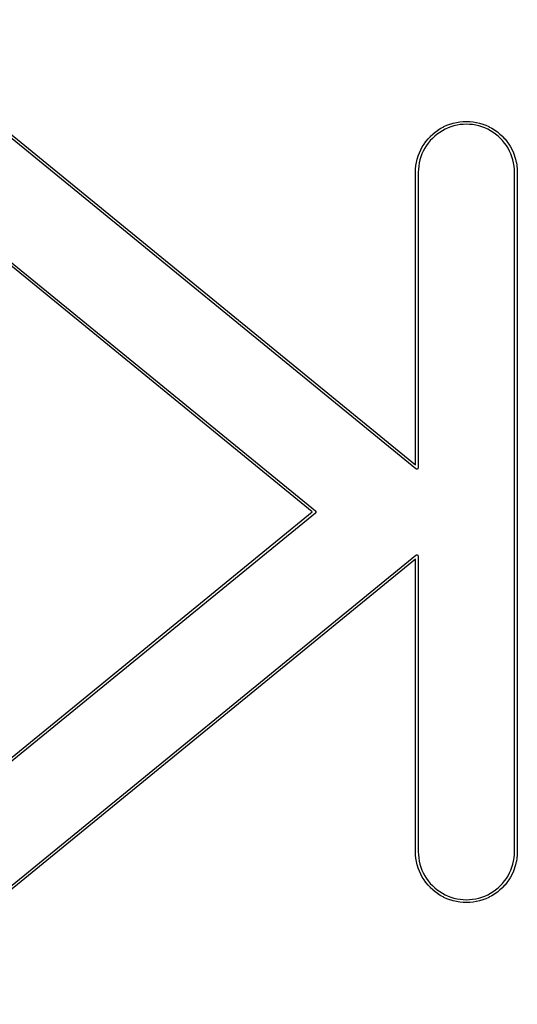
# Model space of a CAD drawing. Header units: inches. Extents: x 0.4 to 11.3, y -7.9 to -0.4.
# Tile 9 of 18: x 2.122 to 2.295, y -4.364 to -4.022. Entities that reach past the tile are written whole.
import ezdxf

# ---------------------------------------------------------------- set-up
doc = ezdxf.new("R2010")
doc.units = ezdxf.units.IN
doc.header["$MEASUREMENT"] = 0
doc.layers.add('Translucent', color=161, linetype='CONTINUOUS', true_color=0x5994dc)

msp = doc.modelspace()

# ---------------------------------------------------------------- linework, layer by layer
at = {"layer": 'Translucent', "linetype": 'CONTINUOUS'}
for p, q in [((2.26002, -4.17789), (2.06964, -4.02248)), ((2.07026, -4.02171), (2.25984, -4.17647)), ((2.22395, -4.19291), (2.04785, -4.04916)), ((2.04848, -4.0484), (2.22504, -4.19253)), ((2.27299, -4.05769), (2.27409, -4.05743)), ((2.27409, -4.05743), (2.2741, -4.05743)), ((2.2741, -4.05743), (2.27412, -4.05742)), ((2.27412, -4.05742), (2.27523, -4.05724)), ((2.27523, -4.05724), (2.27525, -4.05724)), ((2.27525, -4.05724), (2.27526, -4.05724)), ((2.27526, -4.05724), (2.27638, -4.05713)), ((2.27638, -4.05713), (2.2764, -4.05713)), ((2.2764, -4.05713), (2.27642, -4.05712)), ((2.27642, -4.05712), (2.27754, -4.05709)), ((2.27754, -4.05709), (2.27756, -4.05709)), ((2.27756, -4.05709), (2.27758, -4.05709)), ((2.27758, -4.05709), (2.2787, -4.05712)), ((2.2787, -4.05712), (2.27872, -4.05713)), ((2.27872, -4.05713), (2.27873, -4.05713)), ((2.27873, -4.05713), (2.27986, -4.05724)), ((2.27986, -4.05724), (2.27987, -4.05724)), ((2.27987, -4.05724), (2.27989, -4.05724)), ((2.27989, -4.05724), (2.281, -4.05742)), ((2.281, -4.05742), (2.28101, -4.05743)), ((2.28101, -4.05743), (2.28103, -4.05743)), ((2.28103, -4.05743), (2.28213, -4.05769)), ((2.26589, -4.06147), (2.26676, -4.06076)), ((2.26676, -4.06076), (2.26678, -4.06075)), ((2.26678, -4.06075), (2.26679, -4.06074)), ((2.26679, -4.06074), (2.2677, -4.06008)), ((2.26826, -4.06089), (2.26737, -4.06153)), ((2.2677, -4.06008), (2.26772, -4.06007)), ((2.26772, -4.06007), (2.26773, -4.06006)), ((2.26773, -4.06006), (2.26869, -4.05947)), ((2.26919, -4.06031), (2.26826, -4.06089)), ((2.26869, -4.05947), (2.2687, -4.05946)), ((2.2687, -4.05946), (2.26871, -4.05945)), ((2.26871, -4.05945), (2.26971, -4.05892)), ((2.27016, -4.0598), (2.26919, -4.06031)), ((2.26971, -4.05892), (2.26972, -4.05892)), ((2.26972, -4.05892), (2.26974, -4.05891)), ((2.26974, -4.05891), (2.27076, -4.05844)), ((2.27116, -4.05934), (2.27016, -4.0598)), ((2.27076, -4.05844), (2.27078, -4.05844)), ((2.27078, -4.05844), (2.27079, -4.05843)), ((2.27079, -4.05843), (2.27185, -4.05803)), ((2.27218, -4.05896), (2.27116, -4.05934)), ((2.27185, -4.05803), (2.27187, -4.05803)), ((2.27187, -4.05803), (2.27188, -4.05802)), ((2.27188, -4.05802), (2.27296, -4.05769)), ((2.27323, -4.05864), (2.27218, -4.05896)), ((2.27296, -4.05769), (2.27297, -4.05769)), ((2.27297, -4.05769), (2.27299, -4.05769)), ((2.27429, -4.05839), (2.27323, -4.05864)), ((2.27537, -4.05821), (2.27429, -4.05839)), ((2.27646, -4.05811), (2.27537, -4.05821)), ((2.27756, -4.05807), (2.27646, -4.05811)), ((2.27865, -4.05811), (2.27756, -4.05807)), ((2.27974, -4.05821), (2.27865, -4.05811)), ((2.28082, -4.05839), (2.27974, -4.05821)), ((2.28189, -4.05864), (2.28082, -4.05839)), ((2.28294, -4.05896), (2.28189, -4.05864)), ((2.28213, -4.05769), (2.28214, -4.05769)), ((2.28214, -4.05769), (2.28216, -4.05769)), ((2.28216, -4.05769), (2.28324, -4.05802)), ((2.28396, -4.05934), (2.28294, -4.05896)), ((2.28324, -4.05802), (2.28325, -4.05803)), ((2.28325, -4.05803), (2.28327, -4.05803)), ((2.28327, -4.05803), (2.28432, -4.05843)), ((2.28496, -4.0598), (2.28396, -4.05934)), ((2.28432, -4.05843), (2.28434, -4.05844)), ((2.28434, -4.05844), (2.28435, -4.05844)), ((2.28435, -4.05844), (2.28538, -4.05891)), ((2.28592, -4.06031), (2.28496, -4.0598)), ((2.28538, -4.05891), (2.28539, -4.05892)), ((2.28539, -4.05892), (2.28541, -4.05892)), ((2.28541, -4.05892), (2.2864, -4.05945)), ((2.28685, -4.06089), (2.28592, -4.06031)), ((2.2864, -4.05945), (2.28642, -4.05946)), ((2.28642, -4.05946), (2.28643, -4.05947)), ((2.28643, -4.05947), (2.28739, -4.06006)), ((2.28774, -4.06153), (2.28685, -4.06089)), ((2.28739, -4.06006), (2.2874, -4.06007)), ((2.2874, -4.06007), (2.28742, -4.06008)), ((2.28742, -4.06008), (2.28833, -4.06074)), ((2.28833, -4.06074), (2.28834, -4.06075)), ((2.28834, -4.06075), (2.28836, -4.06076)), ((2.28836, -4.06076), (2.28923, -4.06147)), ((2.26284, -4.06495), (2.26349, -4.06403)), ((2.26349, -4.06403), (2.26351, -4.06402)), ((2.26351, -4.06401), (2.26423, -4.06313)), ((2.26351, -4.06402), (2.26351, -4.06401)), ((2.26423, -4.06313), (2.26424, -4.06312)), ((2.26424, -4.06312), (2.26425, -4.06311)), ((2.26425, -4.06311), (2.26502, -4.06229)), ((2.26498, -4.06377), (2.26428, -4.06462)), ((2.26573, -4.06297), (2.26498, -4.06377)), ((2.26502, -4.06229), (2.26503, -4.06228)), ((2.26503, -4.06228), (2.26504, -4.06226)), ((2.26504, -4.06226), (2.26587, -4.06149)), ((2.26653, -4.06222), (2.26573, -4.06297)), ((2.26587, -4.06149), (2.26588, -4.06149)), ((2.26588, -4.06149), (2.26589, -4.06147)), ((2.26737, -4.06153), (2.26653, -4.06222)), ((2.28859, -4.06222), (2.28774, -4.06153)), ((2.28939, -4.06297), (2.28859, -4.06222)), ((2.28923, -4.06147), (2.28924, -4.06149)), ((2.28924, -4.06149), (2.28925, -4.06149)), ((2.28925, -4.06149), (2.29007, -4.06226)), ((2.29014, -4.06377), (2.28939, -4.06297)), ((2.29007, -4.06226), (2.29008, -4.06228)), ((2.29008, -4.06228), (2.2901, -4.06229)), ((2.2901, -4.06229), (2.29087, -4.06311)), ((2.29083, -4.06462), (2.29014, -4.06377)), ((2.29087, -4.06311), (2.29088, -4.06312)), ((2.29088, -4.06312), (2.29089, -4.06313)), ((2.29089, -4.06313), (2.2916, -4.06401)), ((2.2916, -4.06401), (2.29161, -4.06402)), ((2.29161, -4.06402), (2.29162, -4.06403)), ((2.29162, -4.06403), (2.29228, -4.06495)), ((2.2612, -4.06801), (2.26166, -4.06698)), ((2.26166, -4.06698), (2.26167, -4.06697)), ((2.26167, -4.06697), (2.26168, -4.06695)), ((2.26168, -4.06695), (2.26221, -4.06596)), ((2.26255, -4.0674), (2.2621, -4.0684)), ((2.26221, -4.06596), (2.26222, -4.06595)), ((2.26222, -4.06593), (2.26282, -4.06497)), ((2.26222, -4.06595), (2.26222, -4.06593)), ((2.26307, -4.06644), (2.26255, -4.0674)), ((2.26282, -4.06497), (2.26283, -4.06496)), ((2.26283, -4.06496), (2.26284, -4.06495)), ((2.26365, -4.06551), (2.26307, -4.06644)), ((2.26428, -4.06462), (2.26365, -4.06551)), ((2.29147, -4.06551), (2.29083, -4.06462)), ((2.29205, -4.06644), (2.29147, -4.06551)), ((2.29257, -4.0674), (2.29205, -4.06644)), ((2.29228, -4.06495), (2.29229, -4.06496)), ((2.29229, -4.06496), (2.2923, -4.06497)), ((2.2923, -4.06497), (2.29289, -4.06593)), ((2.29302, -4.0684), (2.29257, -4.0674)), ((2.29289, -4.06593), (2.2929, -4.06595)), ((2.2929, -4.06595), (2.29291, -4.06596)), ((2.29291, -4.06596), (2.29344, -4.06695)), ((2.29344, -4.06695), (2.29345, -4.06697)), ((2.29345, -4.06697), (2.29346, -4.06698)), ((2.29346, -4.06698), (2.29392, -4.06801)), ((2.26019, -4.07133), (2.26044, -4.07023)), ((2.26044, -4.07023), (2.26045, -4.07022)), ((2.26045, -4.0702), (2.26078, -4.06912)), ((2.26045, -4.07022), (2.26045, -4.0702)), ((2.26078, -4.06912), (2.26079, -4.06911)), ((2.26079, -4.06909), (2.26119, -4.06804)), ((2.26079, -4.06911), (2.26079, -4.06909)), ((2.2614, -4.07047), (2.26115, -4.07154)), ((2.26119, -4.06802), (2.2612, -4.06801)), ((2.26119, -4.06804), (2.26119, -4.06802)), ((2.26171, -4.06942), (2.2614, -4.07047)), ((2.2621, -4.0684), (2.26171, -4.06942)), ((2.2934, -4.06942), (2.29302, -4.0684)), ((2.29372, -4.07047), (2.2934, -4.06942)), ((2.29397, -4.07154), (2.29372, -4.07047)), ((2.29392, -4.06801), (2.29392, -4.06802)), ((2.29392, -4.06802), (2.29393, -4.06804)), ((2.29393, -4.06804), (2.29433, -4.06909)), ((2.29433, -4.06909), (2.29433, -4.06911)), ((2.29433, -4.06911), (2.29434, -4.06912)), ((2.29434, -4.06912), (2.29467, -4.0702)), ((2.29467, -4.0702), (2.29467, -4.07022)), ((2.29467, -4.07022), (2.29468, -4.07023)), ((2.29468, -4.07023), (2.29493, -4.07133)), ((2.25984, -4.07479), (2.25988, -4.07366)), ((2.25988, -4.07363), (2.25999, -4.07251)), ((2.25988, -4.07364), (2.25988, -4.07363)), ((2.25988, -4.07366), (2.25988, -4.07364)), ((2.25999, -4.07251), (2.26, -4.07249)), ((2.26, -4.07247), (2.26018, -4.07136)), ((2.26, -4.07249), (2.26, -4.07247)), ((2.26018, -4.07136), (2.26019, -4.07135)), ((2.26019, -4.07135), (2.26019, -4.07133)), ((2.26086, -4.07371), (2.26083, -4.07481)), ((2.26097, -4.07262), (2.26086, -4.07371)), ((2.26115, -4.07154), (2.26097, -4.07262)), ((2.29415, -4.07262), (2.29397, -4.07154)), ((2.29426, -4.07371), (2.29415, -4.07262)), ((2.29429, -4.07481), (2.29426, -4.07371)), ((2.29493, -4.07133), (2.29493, -4.07135)), ((2.29493, -4.07135), (2.29494, -4.07136)), ((2.29494, -4.07136), (2.29512, -4.07247)), ((2.29512, -4.07247), (2.29512, -4.07249)), ((2.29512, -4.07249), (2.29513, -4.07251)), ((2.29513, -4.07251), (2.29524, -4.07363)), ((2.29524, -4.07363), (2.29523, -4.07364)), ((2.29523, -4.07364), (2.29524, -4.07366)), ((2.29524, -4.07366), (2.29528, -4.07479)), ((2.25984, -4.0748), (2.25984, -4.07479)), ((2.25984, -4.17647), (2.25984, -4.0748)), ((2.25984, -4.0748), (2.25984, -4.0748)), ((2.26083, -4.07481), (2.26083, -4.17751)), ((2.29429, -4.31102), (2.29429, -4.07481)), ((2.29528, -4.07479), (2.29527, -4.0748)), ((2.29527, -4.0748), (2.29528, -4.0748)), ((2.29528, -4.0748), (2.29528, -4.31102)), ((2.26013, -4.17795), (2.26002, -4.17789)), ((2.26015, -4.17796), (2.26013, -4.17795)), ((2.26016, -4.17796), (2.26015, -4.17796)), ((2.26019, -4.17798), (2.26016, -4.17796)), ((2.26036, -4.17796), (2.26019, -4.17798)), ((2.26052, -4.17796), (2.26036, -4.17796)), ((2.26054, -4.17794), (2.26052, -4.17796)), ((2.26057, -4.17794), (2.26054, -4.17794)), ((2.26067, -4.17781), (2.26057, -4.17794)), ((2.26079, -4.1777), (2.26067, -4.17781)), ((2.2608, -4.17766), (2.26079, -4.1777)), ((2.26083, -4.17751), (2.2608, -4.17763)), ((2.2608, -4.17763), (2.26081, -4.17765)), ((2.26081, -4.17765), (2.2608, -4.17766)), ((2.04785, -4.33667), (2.22395, -4.19291)), ((2.22504, -4.19329), (2.04848, -4.33743)), ((2.22504, -4.19253), (2.22516, -4.19268)), ((2.22516, -4.19315), (2.22504, -4.19329)), ((2.22516, -4.19268), (2.22517, -4.19273)), ((2.22517, -4.19309), (2.22516, -4.19315)), ((2.22517, -4.19273), (2.2252, -4.19277)), ((2.2252, -4.19306), (2.22517, -4.19309)), ((2.2252, -4.19277), (2.22519, -4.19291)), ((2.22519, -4.19291), (2.2252, -4.19306)), ((2.06964, -4.36335), (2.26002, -4.20794)), ((2.26002, -4.20794), (2.26013, -4.20788)), ((2.26013, -4.20788), (2.26015, -4.20786)), ((2.26015, -4.20786), (2.26016, -4.20786)), ((2.26016, -4.20786), (2.26019, -4.20785)), ((2.26019, -4.20785), (2.26036, -4.20786)), ((2.26036, -4.20786), (2.26052, -4.20786)), ((2.26052, -4.20786), (2.26054, -4.20788)), ((2.26054, -4.20788), (2.26057, -4.20789)), ((2.26057, -4.20789), (2.26067, -4.20801)), ((2.26067, -4.20801), (2.26079, -4.20813)), ((2.26079, -4.20813), (2.2608, -4.20817)), ((2.2608, -4.20817), (2.26081, -4.20818)), ((2.26081, -4.20818), (2.2608, -4.2082)), ((2.2608, -4.2082), (2.26083, -4.20832)), ((2.25984, -4.20936), (2.07026, -4.36412)), ((2.25984, -4.31102), (2.25984, -4.20936)), ((2.26083, -4.20832), (2.26083, -4.31102)), ((2.25984, -4.31103), (2.25984, -4.31102)), ((2.25984, -4.31104), (2.25984, -4.31103)), ((2.25988, -4.31217), (2.25984, -4.31104)), ((2.25988, -4.31218), (2.25988, -4.31217)), ((2.25988, -4.3122), (2.25988, -4.31218)), ((2.25999, -4.31332), (2.25988, -4.3122)), ((2.26, -4.31334), (2.25999, -4.31332)), ((2.26, -4.31335), (2.26, -4.31334)), ((2.26018, -4.31446), (2.26, -4.31335)), ((2.26083, -4.31102), (2.26086, -4.31212)), ((2.26086, -4.31212), (2.26097, -4.31321)), ((2.26097, -4.31321), (2.26115, -4.31429)), ((2.26115, -4.31429), (2.2614, -4.31535)), ((2.29372, -4.31535), (2.29397, -4.31429)), ((2.29397, -4.31429), (2.29415, -4.31321)), ((2.29415, -4.31321), (2.29426, -4.31212)), ((2.29426, -4.31212), (2.29429, -4.31102)), ((2.29512, -4.31335), (2.29494, -4.31446)), ((2.29513, -4.31332), (2.29512, -4.31334)), ((2.29512, -4.31334), (2.29512, -4.31335)), ((2.29524, -4.3122), (2.29513, -4.31332)), ((2.29524, -4.31217), (2.29523, -4.31218)), ((2.29523, -4.31218), (2.29524, -4.3122)), ((2.29528, -4.31104), (2.29524, -4.31217)), ((2.29528, -4.31102), (2.29527, -4.31103)), ((2.29527, -4.31103), (2.29528, -4.31104)), ((2.26019, -4.31448), (2.26018, -4.31446)), ((2.26019, -4.3145), (2.26019, -4.31448)), ((2.26044, -4.31559), (2.26019, -4.3145)), ((2.26045, -4.31561), (2.26044, -4.31559)), ((2.26045, -4.31562), (2.26045, -4.31561)), ((2.26078, -4.3167), (2.26045, -4.31562)), ((2.26079, -4.31672), (2.26078, -4.3167)), ((2.26079, -4.31673), (2.26079, -4.31672)), ((2.26119, -4.31779), (2.26079, -4.31673)), ((2.2614, -4.31535), (2.26171, -4.3164)), ((2.26171, -4.3164), (2.2621, -4.31743)), ((2.2621, -4.31743), (2.26255, -4.31842)), ((2.29257, -4.31842), (2.29302, -4.31743)), ((2.29302, -4.31743), (2.2934, -4.3164)), ((2.2934, -4.3164), (2.29372, -4.31535)), ((2.29433, -4.31673), (2.29393, -4.31779)), ((2.29434, -4.3167), (2.29433, -4.31672)), ((2.29433, -4.31672), (2.29433, -4.31673)), ((2.29467, -4.31562), (2.29434, -4.3167)), ((2.29468, -4.31559), (2.29467, -4.31561)), ((2.29467, -4.31561), (2.29467, -4.31562)), ((2.29493, -4.3145), (2.29468, -4.31559)), ((2.29494, -4.31446), (2.29493, -4.31448)), ((2.29493, -4.31448), (2.29493, -4.3145)), ((2.26119, -4.3178), (2.26119, -4.31779)), ((2.2612, -4.31782), (2.26119, -4.3178)), ((2.26166, -4.31884), (2.2612, -4.31782)), ((2.26167, -4.31886), (2.26166, -4.31884)), ((2.26168, -4.31887), (2.26167, -4.31886)), ((2.26221, -4.31987), (2.26168, -4.31887)), ((2.26222, -4.31988), (2.26221, -4.31987)), ((2.26222, -4.3199), (2.26222, -4.31988)), ((2.26282, -4.32085), (2.26222, -4.3199)), ((2.26255, -4.31842), (2.26307, -4.31939)), ((2.26283, -4.32086), (2.26282, -4.32085)), ((2.26284, -4.32088), (2.26283, -4.32086)), ((2.26349, -4.3218), (2.26284, -4.32088)), ((2.26307, -4.31939), (2.26365, -4.32032)), ((2.26365, -4.32032), (2.26428, -4.32121)), ((2.29083, -4.32121), (2.29147, -4.32032)), ((2.29147, -4.32032), (2.29205, -4.31939)), ((2.29228, -4.32088), (2.29162, -4.3218)), ((2.29205, -4.31939), (2.29257, -4.31842)), ((2.29229, -4.32086), (2.29228, -4.32088)), ((2.2923, -4.32085), (2.29229, -4.32086)), ((2.29289, -4.3199), (2.2923, -4.32085)), ((2.2929, -4.31988), (2.29289, -4.3199)), ((2.29291, -4.31987), (2.2929, -4.31988)), ((2.29344, -4.31887), (2.29291, -4.31987)), ((2.29345, -4.31886), (2.29344, -4.31887)), ((2.29346, -4.31884), (2.29345, -4.31886)), ((2.29392, -4.31782), (2.29346, -4.31884)), ((2.29393, -4.31779), (2.29392, -4.3178)), ((2.29392, -4.3178), (2.29392, -4.31782)), ((2.26351, -4.32181), (2.26349, -4.3218)), ((2.26351, -4.32182), (2.26351, -4.32181)), ((2.26423, -4.32269), (2.26351, -4.32182)), ((2.26424, -4.3227), (2.26423, -4.32269)), ((2.26425, -4.32272), (2.26424, -4.3227)), ((2.26502, -4.32354), (2.26425, -4.32272)), ((2.26428, -4.32121), (2.26498, -4.32206)), ((2.26498, -4.32206), (2.26573, -4.32285)), ((2.26503, -4.32355), (2.26502, -4.32354)), ((2.26504, -4.32356), (2.26503, -4.32355)), ((2.26587, -4.32433), (2.26504, -4.32356)), ((2.26573, -4.32285), (2.26653, -4.3236)), ((2.26588, -4.32434), (2.26587, -4.32433)), ((2.26589, -4.32435), (2.26588, -4.32434)), ((2.26676, -4.32507), (2.26589, -4.32435)), ((2.26653, -4.3236), (2.26737, -4.3243)), ((2.26737, -4.3243), (2.26826, -4.32494)), ((2.28685, -4.32494), (2.28774, -4.3243)), ((2.28774, -4.3243), (2.28859, -4.3236)), ((2.28923, -4.32435), (2.28836, -4.32507)), ((2.28859, -4.3236), (2.28939, -4.32285)), ((2.28924, -4.32434), (2.28923, -4.32435)), ((2.28925, -4.32433), (2.28924, -4.32434)), ((2.29007, -4.32356), (2.28925, -4.32433)), ((2.28939, -4.32285), (2.29014, -4.32206)), ((2.29008, -4.32355), (2.29007, -4.32356)), ((2.2901, -4.32354), (2.29008, -4.32355)), ((2.29087, -4.32272), (2.2901, -4.32354)), ((2.29014, -4.32206), (2.29083, -4.32121)), ((2.29088, -4.3227), (2.29087, -4.32272)), ((2.29089, -4.32269), (2.29088, -4.3227)), ((2.2916, -4.32182), (2.29089, -4.32269)), ((2.29161, -4.32181), (2.2916, -4.32182)), ((2.29162, -4.3218), (2.29161, -4.32181)), ((2.26678, -4.32508), (2.26676, -4.32507)), ((2.26679, -4.32509), (2.26678, -4.32508)), ((2.2677, -4.32575), (2.26679, -4.32509)), ((2.26772, -4.32575), (2.2677, -4.32575)), ((2.26773, -4.32576), (2.26772, -4.32575)), ((2.26869, -4.32636), (2.26773, -4.32576)), ((2.26826, -4.32494), (2.26919, -4.32551)), ((2.2687, -4.32636), (2.26869, -4.32636)), ((2.26871, -4.32637), (2.2687, -4.32636)), ((2.26971, -4.32691), (2.26871, -4.32637)), ((2.26919, -4.32551), (2.27016, -4.32603)), ((2.26972, -4.32691), (2.26971, -4.32691)), ((2.26974, -4.32692), (2.26972, -4.32691)), ((2.27076, -4.32739), (2.26974, -4.32692)), ((2.27016, -4.32603), (2.27116, -4.32648)), ((2.27078, -4.32739), (2.27076, -4.32739)), ((2.27079, -4.3274), (2.27078, -4.32739)), ((2.27185, -4.32779), (2.27079, -4.3274)), ((2.27116, -4.32648), (2.27218, -4.32687)), ((2.27187, -4.3278), (2.27185, -4.32779)), ((2.27188, -4.3278), (2.27187, -4.3278)), ((2.27296, -4.32813), (2.27188, -4.3278)), ((2.27218, -4.32687), (2.27323, -4.32719)), ((2.27323, -4.32719), (2.27429, -4.32743)), ((2.27429, -4.32743), (2.27537, -4.32761)), ((2.27537, -4.32761), (2.27646, -4.32772)), ((2.27646, -4.32772), (2.27756, -4.32776)), ((2.27756, -4.32776), (2.27865, -4.32772)), ((2.27865, -4.32772), (2.27974, -4.32761)), ((2.27974, -4.32761), (2.28082, -4.32743)), ((2.28082, -4.32743), (2.28189, -4.32719)), ((2.28189, -4.32719), (2.28294, -4.32687)), ((2.28324, -4.3278), (2.28216, -4.32813)), ((2.28294, -4.32687), (2.28396, -4.32648)), ((2.28325, -4.3278), (2.28324, -4.3278)), ((2.28327, -4.32779), (2.28325, -4.3278)), ((2.28432, -4.3274), (2.28327, -4.32779)), ((2.28396, -4.32648), (2.28496, -4.32603)), ((2.28434, -4.32739), (2.28432, -4.3274)), ((2.28435, -4.32739), (2.28434, -4.32739)), ((2.28538, -4.32692), (2.28435, -4.32739)), ((2.28496, -4.32603), (2.28592, -4.32551)), ((2.28539, -4.32691), (2.28538, -4.32692)), ((2.28541, -4.32691), (2.28539, -4.32691)), ((2.2864, -4.32637), (2.28541, -4.32691)), ((2.28592, -4.32551), (2.28685, -4.32494)), ((2.28642, -4.32636), (2.2864, -4.32637)), ((2.28643, -4.32636), (2.28642, -4.32636)), ((2.28739, -4.32576), (2.28643, -4.32636)), ((2.2874, -4.32575), (2.28739, -4.32576)), ((2.28742, -4.32575), (2.2874, -4.32575)), ((2.28833, -4.32509), (2.28742, -4.32575)), ((2.28834, -4.32508), (2.28833, -4.32509)), ((2.28836, -4.32507), (2.28834, -4.32508)), ((2.27297, -4.32813), (2.27296, -4.32813)), ((2.27299, -4.32814), (2.27297, -4.32813)), ((2.27409, -4.3284), (2.27299, -4.32814)), ((2.2741, -4.3284), (2.27409, -4.3284)), ((2.27412, -4.3284), (2.2741, -4.3284)), ((2.27523, -4.32859), (2.27412, -4.3284)), ((2.27525, -4.32859), (2.27523, -4.32859)), ((2.27526, -4.32859), (2.27525, -4.32859)), ((2.27638, -4.3287), (2.27526, -4.32859)), ((2.2764, -4.3287), (2.27638, -4.3287)), ((2.27642, -4.3287), (2.2764, -4.3287)), ((2.27754, -4.32874), (2.27642, -4.3287)), ((2.27756, -4.32874), (2.27754, -4.32874)), ((2.27758, -4.32874), (2.27756, -4.32874)), ((2.2787, -4.3287), (2.27758, -4.32874)), ((2.27872, -4.3287), (2.2787, -4.3287)), ((2.27873, -4.3287), (2.27872, -4.3287)), ((2.27986, -4.32859), (2.27873, -4.3287)), ((2.27987, -4.32859), (2.27986, -4.32859)), ((2.27989, -4.32859), (2.27987, -4.32859)), ((2.281, -4.3284), (2.27989, -4.32859)), ((2.28101, -4.3284), (2.281, -4.3284)), ((2.28103, -4.3284), (2.28101, -4.3284)), ((2.28213, -4.32814), (2.28103, -4.3284)), ((2.28214, -4.32813), (2.28213, -4.32814)), ((2.28216, -4.32813), (2.28214, -4.32813))]:
    msp.add_line(p, q, dxfattribs=at)

doc.saveas('drawing.dxf')
